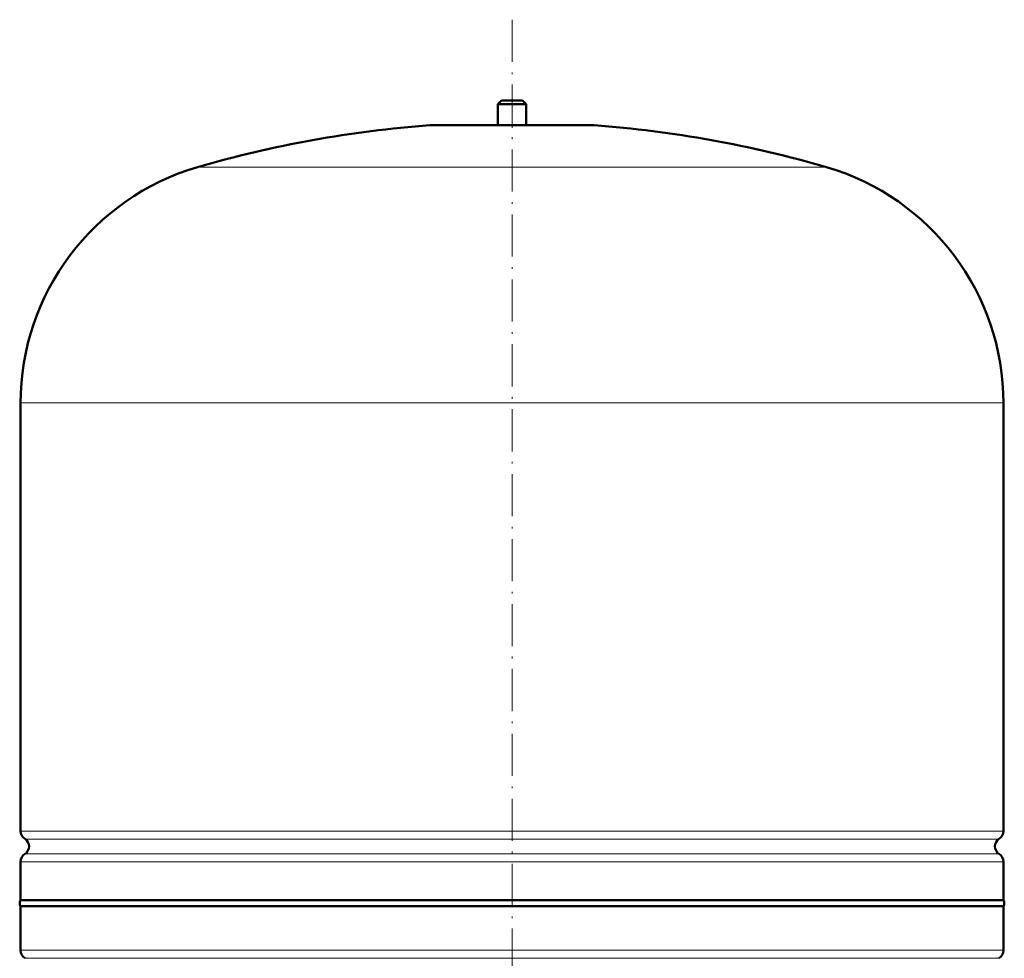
# Model space of a CAD drawing. Extents: x -1358 to 1757, y -1516 to 612.
# Tile 46 of 82: x -712 to -431, y 238 to 505. Entities that reach past the tile are written whole.
import ezdxf

# ---------------------------------------------------------------- set-up
doc = ezdxf.new("R2010")
doc.units = 0
doc.linetypes.add('DASHDOT', pattern=[18.5, 12, -3, 0.5, -3])

msp = doc.modelspace()

# ---------------------------------------------------------------- linework, layer by layer
at = {"color": 7, "linetype": 'DASHDOT', "lineweight": 18}
msp.add_line((-571.55, 505.19), (-571.55, 0.9), dxfattribs=at)
at = {"color": 7, "linetype": 'DASHDOT', "lineweight": 18, "ltscale": 0.210416}
msp.add_line((-571.55, 482.83), (-571.55, 474.41), dxfattribs=at)
at = {"color": 7, "lineweight": 50}
for p, q in [((-574.55, 482.13), (-575.55, 481.13)), ((-575.55, 481.13), (-571.55, 481.13)), ((-575.55, 481.13), (-575.55, 475.13)), ((-574.55, 482.13), (-571.55, 482.13)), ((-571.55, 482.13), (-568.55, 482.13)), ((-571.55, 481.13), (-567.55, 481.13)), ((-568.55, 482.13), (-567.55, 481.13)), ((-567.55, 481.13), (-567.55, 475.13)), ((-594.55, 475.13), (-548.55, 475.13)), ((-711.55, 274.01), (-711.55, 395.97)), ((-431.55, 274.01), (-431.55, 395.97)), ((-711.55, 254.32), (-711.55, 265.25)), ((-431.55, 254.32), (-431.55, 265.25)), ((-711.55, 254.32), (-571.55, 254.32)), ((-431.55, 252.63), (-711.55, 252.63)), ((-711.55, 240.01), (-711.55, 252.63)), ((-571.55, 254.32), (-431.55, 254.32)), ((-431.55, 252.63), (-431.55, 240.01))]:
    msp.add_line(p, q, dxfattribs=at)
at = {"color": 7, "lineweight": 18}
for p, q in [((-571.55, 475.11), (-594.92, 475.11)), ((-548.19, 475.11), (-571.55, 475.11)), ((-571.55, 463.17), (-661.15, 463.17)), ((-481.95, 463.17), (-571.55, 463.17)), ((-571.55, 395.97), (-711.55, 395.97)), ((-431.55, 395.97), (-571.55, 395.97)), ((-711.55, 274.01), (-571.55, 274.01)), ((-571.55, 274.01), (-431.55, 274.01)), ((-571.55, 271.73), (-710.3, 271.73)), ((-432.8, 271.73), (-571.55, 271.73)), ((-710.3, 267.52), (-571.55, 267.52)), ((-571.55, 267.52), (-432.8, 267.52)), ((-571.55, 265.25), (-711.55, 265.25)), ((-431.55, 265.25), (-571.55, 265.25)), ((-711.55, 240.01), (-431.55, 240.01)), ((-710.3, 237.73), (-432.8, 237.73))]:
    msp.add_line(p, q, dxfattribs=at)
at = {"color": 7, "lineweight": 50}
for centre, radius, start, end in [((-571.55, 155.97), 320, 94.1872, 106.2602), ((-594.55, 470.13), 5, 89.998, 94.1872), ((-548.55, 470.13), 5, 85.8128, 90.002), ((-571.55, 155.97), 320, 73.7398, 85.8128), ((-641.55, 395.97), 70, 106.2602, 180), ((-501.55, 395.97), 70, 0, 73.7398), ((-708.85, 274.01), 2.7, 180, 237.421), ((-434.25, 274.01), 2.7, 302.579, 360), ((-711.65, 269.63), 2.5, 302.579, 57.421), ((-431.45, 269.63), 2.5, 122.579, 237.421), ((-708.85, 265.25), 2.7, 122.579, 180), ((-434.25, 265.25), 2.7, 0, 57.421), ((-710.35, 253.48), 1.47, 144.7356, 215.2644), ((-432.75, 253.48), 1.47, 324.7356, 35.2644), ((-708.85, 240.01), 2.7, 180, 237.421), ((-434.25, 240.01), 2.7, 302.579, 360)]:
    msp.add_arc(centre, radius, start, end, dxfattribs=at)

doc.saveas('drawing.dxf')
